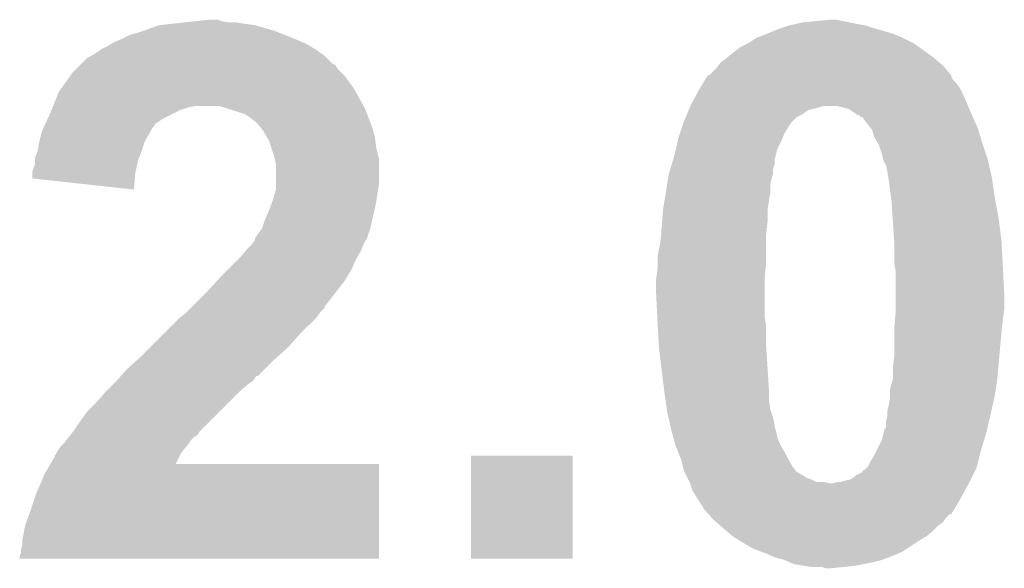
# Model space of a CAD drawing. Extents: x -1.3 to 24.2, y -3.9 to 39.2.
# Tile 19 of 42: x 7.8 to 9.6, y 13 to 14. Entities that reach past the tile are written whole.
import ezdxf

# ---------------------------------------------------------------- set-up
doc = ezdxf.new("R2010")
doc.units = 0
doc.layers.add('DAC_20_CLICK_V100_GTO', color=14, linetype='CONTINUOUS')

msp = doc.modelspace()

# ---------------------------------------------------------------- linework, layer by layer
at = {"layer": 'DAC_20_CLICK_V100_GTO'}
for points in [[(8.171182, 13.95222), (8.194024, 13.954758), (8.216902, 13.95222), (8.209282, 13.954758)], [(8.194024, 13.954758), (8.194042, 13.95476), (8.209282, 13.954758), (8.194042, 13.95476)], [(9.30148, 13.95222), (9.326878, 13.95476), (9.34974, 13.95222), (9.339582, 13.95476)], [(8.074152, 13.93444), (8.102602, 13.9446), (8.313422, 13.93444), (8.277862, 13.9446)], [(8.102602, 13.9446), (8.125462, 13.94714), (8.277862, 13.9446), (8.26008, 13.94714)], [(8.125462, 13.94714), (8.148322, 13.94968), (8.26008, 13.94714), (8.244842, 13.94968)], [(8.148322, 13.94968), (8.171182, 13.95222), (8.229602, 13.94968), (8.216902, 13.95222)], [(9.21258, 13.92936), (9.23036, 13.93698), (9.441182, 13.92936), (9.414512, 13.93698)], [(9.23036, 13.93698), (9.23798, 13.93952), (9.414512, 13.93698), (9.40562, 13.93952)], [(9.23798, 13.93952), (9.253214, 13.944598), (9.40562, 13.93952), (9.390382, 13.944598)], [(9.253214, 13.944598), (9.253222, 13.9446), (9.390382, 13.944598), (9.390372, 13.9446)], [(9.253222, 13.9446), (9.264652, 13.94714), (9.390372, 13.9446), (9.37514, 13.94714)], [(9.264652, 13.94714), (9.276082, 13.94968), (9.37514, 13.94714), (9.36244, 13.94968)], [(9.276082, 13.94968), (9.30148, 13.95222), (9.36244, 13.94968), (9.34974, 13.95222)], [(8.021314, 13.91412), (8.03402, 13.9192), (8.363376, 13.91412), (8.35152, 13.9192)], [(8.03402, 13.9192), (8.049262, 13.926822), (8.35152, 13.9192), (8.332468, 13.926822)], [(8.049262, 13.926822), (8.06704, 13.9319), (8.332468, 13.926822), (8.319772, 13.9319)], [(8.06704, 13.9319), (8.074152, 13.93444), (8.319772, 13.9319), (8.313422, 13.93444)], [(9.177022, 13.911582), (9.192256, 13.92174), (9.47927, 13.911582), (9.45896, 13.92174)], [(9.192256, 13.92174), (9.21258, 13.92936), (9.45896, 13.92174), (9.441182, 13.92936)], [(7.983222, 13.891262), (7.998462, 13.90142), (8.401302, 13.891262), (8.387082, 13.90142)], [(7.998462, 13.90142), (8.008618, 13.9065), (8.387082, 13.90142), (8.378192, 13.9065)], [(8.008618, 13.9065), (8.017082, 13.91158), (8.378192, 13.9065), (8.369302, 13.91158)], [(8.017082, 13.91158), (8.021314, 13.91412), (8.369302, 13.91158), (8.363376, 13.91412)], [(9.139554, 13.88618), (9.161782, 13.903962), (9.51484, 13.88618), (9.489942, 13.903962)], [(9.161782, 13.903962), (9.177014, 13.911578), (9.489942, 13.903962), (9.479276, 13.911578)], [(9.177014, 13.911578), (9.177022, 13.911582), (9.479276, 13.911578), (9.47927, 13.911582)], [(7.96036, 13.87348), (7.973062, 13.88618), (8.420102, 13.87348), (8.407402, 13.88618)], [(7.973062, 13.88618), (7.975606, 13.886186), (8.407402, 13.88618), (8.407396, 13.886186)], [(7.975606, 13.886186), (7.978138, 13.888718), (8.407396, 13.886186), (8.404862, 13.888718)], [(7.978138, 13.888718), (7.978144, 13.888722), (8.404862, 13.888718), (8.404858, 13.888722)], [(7.978144, 13.888722), (7.983222, 13.891262), (8.404858, 13.888722), (8.401302, 13.891262)], [(9.126222, 13.876022), (9.13638, 13.88364), (9.526694, 13.876022), (9.517804, 13.88364)], [(9.13638, 13.88364), (9.139554, 13.88618), (9.517804, 13.88364), (9.51484, 13.88618)], [(7.945122, 13.858242), (7.952744, 13.865864), (8.43534, 13.858242), (8.427722, 13.865864)], [(7.952744, 13.865864), (7.957816, 13.870936), (8.427722, 13.865864), (8.425182, 13.870936)], [(7.957816, 13.870936), (7.960354, 13.873474), (8.425182, 13.870936), (8.422646, 13.873474)], [(7.960354, 13.873474), (7.96036, 13.87348), (8.422646, 13.873474), (8.420102, 13.87348)], [(9.105906, 13.853166), (9.12114, 13.8684), (9.547854, 13.853166), (9.5348, 13.8684)], [(9.12114, 13.8684), (9.122832, 13.87094), (9.5348, 13.8684), (9.532622, 13.87094)], [(9.122832, 13.87094), (9.126222, 13.876022), (9.532622, 13.87094), (9.526694, 13.876022)], [(7.926976, 13.832838), (7.94149, 13.853158), (8.455662, 13.832838), (8.44042, 13.853158)], [(7.94149, 13.853158), (7.945122, 13.858242), (8.44042, 13.853158), (8.43534, 13.858242)], [(9.095744, 13.840458), (9.098798, 13.845544), (9.55548, 13.840458), (9.550402, 13.845544)], [(9.098798, 13.845544), (9.101844, 13.850616), (9.550402, 13.845544), (9.547862, 13.850616)], [(9.101844, 13.850616), (9.10337, 13.853158), (9.547862, 13.850616), (9.54786, 13.853158)], [(9.10337, 13.853158), (9.103372, 13.85316), (9.54786, 13.853158), (9.54786, 13.85316)], [(9.103372, 13.85316), (9.105906, 13.853166), (9.54786, 13.85316), (9.547854, 13.853166)], [(7.919722, 13.822682), (7.926976, 13.832838), (8.461756, 13.822682), (8.455662, 13.832838)], [(9.081192, 13.81506), (9.08812, 13.82776), (9.57072, 13.81506), (9.56437, 13.82776)], [(9.08812, 13.82776), (9.089642, 13.830298), (9.56437, 13.82776), (9.5631, 13.830298)], [(9.089642, 13.830298), (9.095744, 13.840458), (9.5631, 13.830298), (9.55548, 13.840458)], [(7.90956, 13.79728), (7.918704, 13.82014), (8.47575, 13.79728), (8.46328, 13.82014)], [(7.918704, 13.82014), (7.919722, 13.822682), (8.46328, 13.82014), (8.461756, 13.822682)], [(9.07288, 13.799822), (9.081192, 13.81506), (9.577252, 13.799822), (9.57072, 13.81506)], [(7.906512, 13.78966), (7.908542, 13.794738), (8.1407, 13.78966), (8.15594, 13.794738)], [(7.908542, 13.794738), (7.90956, 13.79728), (8.15594, 13.794738), (8.168638, 13.79728)], [(8.2296, 13.7922), (8.211818, 13.79728), (8.47852, 13.7922), (8.47575, 13.79728)], [(8.260084, 13.78204), (8.2296, 13.7922), (8.482428, 13.78204), (8.47852, 13.7922)], [(9.068646, 13.789662), (9.070762, 13.79474), (9.286242, 13.789662), (9.306558, 13.79474)], [(9.070762, 13.79474), (9.07182, 13.79728), (9.306558, 13.79474), (9.314184, 13.79728)], [(9.07182, 13.79728), (9.07288, 13.799822), (9.57834, 13.79728), (9.577252, 13.799822)], [(9.359904, 13.792198), (9.339582, 13.79728), (9.580518, 13.792198), (9.57834, 13.79728)], [(9.375142, 13.78204), (9.359904, 13.792198), (9.584872, 13.78204), (9.580518, 13.792198)], [(7.895096, 13.76425), (7.899788, 13.774418), (8.09498, 13.76425), (8.110218, 13.774418)], [(7.899788, 13.774418), (7.90448, 13.78458), (8.110218, 13.774418), (8.13054, 13.78458)], [(7.90448, 13.78458), (7.906512, 13.78966), (8.13054, 13.78458), (8.1407, 13.78966)], [(8.2677, 13.77696), (8.260084, 13.78204), (8.484382, 13.77696), (8.482428, 13.78204)], [(8.277858, 13.76934), (8.2677, 13.77696), (8.487314, 13.76934), (8.484382, 13.77696)], [(9.06018, 13.769338), (9.063356, 13.776962), (9.258298, 13.769338), (9.265924, 13.776962)], [(9.063356, 13.776962), (9.065472, 13.782042), (9.265924, 13.776962), (9.27608, 13.782042)], [(9.065472, 13.782042), (9.068646, 13.789662), (9.27608, 13.782042), (9.286242, 13.789662)], [(9.380218, 13.7795), (9.375142, 13.78204), (9.58596, 13.7795), (9.584872, 13.78204)], [(9.38022, 13.779498), (9.380218, 13.7795), (9.585962, 13.779498), (9.58596, 13.7795)], [(9.382766, 13.77696), (9.38022, 13.779498), (9.58709, 13.77696), (9.585962, 13.779498)], [(9.385304, 13.776952), (9.382766, 13.77696), (9.587094, 13.776952), (9.58709, 13.77696)], [(9.39292, 13.7668), (9.385304, 13.776952), (9.591606, 13.7668), (9.587094, 13.776952)], [(7.88924, 13.751562), (7.89158, 13.756636), (8.08736, 13.751562), (8.089898, 13.756636)], [(7.89158, 13.756636), (7.893924, 13.761714), (8.089898, 13.756636), (8.094974, 13.761714)], [(7.893924, 13.761714), (7.895096, 13.76425), (8.094974, 13.761714), (8.09498, 13.76425)], [(8.28294, 13.76426), (8.277858, 13.76934), (8.489268, 13.76426), (8.487314, 13.76934)], [(8.287002, 13.759182), (8.28294, 13.76426), (8.49122, 13.759182), (8.489268, 13.76426)], [(8.2931, 13.751554), (8.287002, 13.759182), (8.4934, 13.751554), (8.49122, 13.759182)], [(9.05256, 13.746482), (9.056794, 13.75918), (9.24306, 13.746482), (9.250678, 13.75918)], [(9.056794, 13.75918), (9.059334, 13.766802), (9.250678, 13.75918), (9.255762, 13.766802)], [(9.059334, 13.766802), (9.06018, 13.769338), (9.255762, 13.766802), (9.258298, 13.769338)], [(9.401048, 13.75664), (9.39292, 13.7668), (9.596122, 13.75664), (9.591606, 13.7668)], [(9.40308, 13.754098), (9.401048, 13.75664), (9.596886, 13.754098), (9.596122, 13.75664)], [(7.884794, 13.733784), (7.88797, 13.746482), (8.0772, 13.733784), (8.08482, 13.746482)], [(7.88797, 13.746482), (7.88924, 13.751562), (8.08482, 13.746482), (8.08736, 13.751562)], [(8.298908, 13.741398), (8.2931, 13.751554), (8.4963, 13.741398), (8.4934, 13.751554)], [(8.30326, 13.733782), (8.298908, 13.741398), (8.497254, 13.733782), (8.4963, 13.741398)], [(9.048848, 13.73378), (9.05002, 13.738858), (9.23798, 13.73378), (9.24001, 13.738858)], [(9.05002, 13.738858), (9.05256, 13.746482), (9.24001, 13.738858), (9.24306, 13.746482)], [(9.40816, 13.738858), (9.40308, 13.754098), (9.601456, 13.738858), (9.596886, 13.754098)], [(9.412732, 13.73124), (9.40816, 13.738858), (9.60374, 13.73124), (9.601456, 13.738858)], [(7.882042, 13.71854), (7.88416, 13.73124), (8.07212, 13.71854), (8.076352, 13.73124)], [(7.88416, 13.73124), (7.884794, 13.733784), (8.076352, 13.73124), (8.0772, 13.733784)], [(8.307494, 13.72108), (8.30326, 13.733782), (8.49884, 13.72108), (8.497254, 13.733782)], [(8.313418, 13.7033), (8.307494, 13.72108), (8.503286, 13.7033), (8.49884, 13.72108)], [(9.04533, 13.718542), (9.048848, 13.73378), (9.23036, 13.718542), (9.23798, 13.73378)], [(9.41578, 13.72616), (9.412732, 13.73124), (9.605434, 13.72616), (9.60374, 13.73124)], [(9.420858, 13.71092), (9.41578, 13.72616), (9.610512, 13.71092), (9.605434, 13.72616)], [(7.87654, 13.698218), (7.876542, 13.703304), (8.0645, 13.698218), (8.066406, 13.703304)], [(7.876542, 13.703304), (7.88162, 13.716002), (8.066406, 13.703304), (8.071168, 13.716002)], [(7.88162, 13.716002), (7.882042, 13.71854), (8.071168, 13.716002), (8.07212, 13.71854)], [(8.313928, 13.700758), (8.313418, 13.7033), (8.50392, 13.700758), (8.503286, 13.7033)], [(9.040054, 13.698222), (9.0424, 13.70584), (9.22528, 13.698222), (9.227184, 13.70584)], [(9.0424, 13.70584), (9.04533, 13.718542), (9.227184, 13.70584), (9.23036, 13.718542)], [(9.4234, 13.700762), (9.420858, 13.71092), (9.613898, 13.700762), (9.610512, 13.71092)], [(7.871462, 13.677904), (7.87654, 13.690604), (8.059984, 13.677904), (8.062808, 13.690604)], [(7.87654, 13.690604), (7.87654, 13.698218), (8.062808, 13.690604), (8.0645, 13.698218)], [(8.31596, 13.690602), (8.313928, 13.700758), (8.50392, 13.690602), (8.50392, 13.700758)], [(8.31596, 13.655038), (8.31596, 13.690602), (8.50392, 13.655038), (8.50392, 13.690602)], [(9.035366, 13.682982), (9.03771, 13.690604), (9.222742, 13.682982), (9.22528, 13.690604)], [(9.03771, 13.690604), (9.040054, 13.698222), (9.22528, 13.690604), (9.22528, 13.698222)], [(9.423402, 13.70076), (9.4234, 13.700762), (9.613898, 13.70076), (9.613898, 13.700762)], [(9.425944, 13.693138), (9.423402, 13.70076), (9.615658, 13.693138), (9.613898, 13.70076)], [(9.428482, 13.690596), (9.425944, 13.693138), (9.616246, 13.690596), (9.615658, 13.693138)], [(9.43102, 13.6779), (9.428482, 13.690596), (9.619176, 13.6779), (9.616246, 13.690596)], [(7.87146, 13.675358), (7.871462, 13.677904), (8.05942, 13.675358), (8.059984, 13.677904)], [(7.87146, 13.665224), (7.87146, 13.675358), (8.058566, 13.665224), (8.05942, 13.675358)], [(9.029504, 13.655042), (9.03224, 13.672822), (9.21766, 13.655042), (9.222104, 13.672822)], [(9.03224, 13.672822), (9.03302, 13.675362), (9.222104, 13.672822), (9.22274, 13.675362)], [(9.03302, 13.675362), (9.035366, 13.682982), (9.22274, 13.675362), (9.222742, 13.682982)], [(9.432714, 13.66774), (9.43102, 13.6779), (9.62152, 13.66774), (9.619176, 13.6779)], [(9.43356, 13.66266), (9.432714, 13.66774), (9.622246, 13.66266), (9.62152, 13.66774)], [(8.056854, 13.644882), (7.87146, 13.665224), (8.056854, 13.644882), (8.058566, 13.665224)], [(8.31596, 13.644882), (8.31596, 13.655038), (8.502226, 13.644882), (8.50392, 13.655038)], [(9.02716, 13.639802), (9.029504, 13.655042), (9.21766, 13.639802), (9.21766, 13.655042)], [(9.4361, 13.64234), (9.43356, 13.66266), (9.62515, 13.64234), (9.622246, 13.66266)], [(8.310878, 13.627098), (8.314506, 13.6398), (8.499564, 13.627098), (8.50138, 13.6398)], [(8.314506, 13.6398), (8.31596, 13.644882), (8.50138, 13.6398), (8.502226, 13.644882)], [(9.02462, 13.62456), (9.02716, 13.6398), (9.21512, 13.62456), (9.217658, 13.6398)], [(9.02716, 13.6398), (9.02716, 13.639802), (9.217658, 13.6398), (9.21766, 13.639802)], [(9.437552, 13.63218), (9.4361, 13.64234), (9.6266, 13.63218), (9.62515, 13.64234)], [(9.43864, 13.62456), (9.437552, 13.63218), (9.62803, 13.62456), (9.6266, 13.63218)], [(8.30326, 13.60678), (8.308974, 13.622022), (8.495452, 13.60678), (8.49884, 13.622022)], [(8.308974, 13.622022), (8.310878, 13.627098), (8.49884, 13.622022), (8.499564, 13.627098)], [(9.02208, 13.60932), (9.02462, 13.62456), (9.212942, 13.60932), (9.21512, 13.62456)], [(9.440842, 13.59154), (9.43864, 13.62456), (9.63422, 13.59154), (9.62803, 13.62456)], [(8.29564, 13.588998), (8.30326, 13.60678), (8.4915, 13.588998), (8.495452, 13.60678)], [(9.02032, 13.586462), (9.021884, 13.60678), (9.21258, 13.586462), (9.21258, 13.60678)], [(9.021884, 13.60678), (9.02208, 13.60932), (9.21258, 13.60678), (9.212942, 13.60932)], [(8.29056, 13.573758), (8.291406, 13.5763), (8.48783, 13.573758), (8.488678, 13.5763)], [(8.291406, 13.5763), (8.29564, 13.588998), (8.488678, 13.5763), (8.4915, 13.588998)], [(9.018384, 13.5636), (9.01954, 13.5763), (9.21004, 13.5636), (9.21145, 13.5763)], [(9.01954, 13.5763), (9.02032, 13.586462), (9.21145, 13.5763), (9.21258, 13.586462)], [(9.443552, 13.5509), (9.440842, 13.59154), (9.6393, 13.5509), (9.63422, 13.59154)], [(8.277864, 13.555986), (8.28294, 13.5636), (8.481904, 13.555986), (8.484442, 13.5636)], [(8.28294, 13.5636), (8.29056, 13.573758), (8.484442, 13.5636), (8.48783, 13.573758)], [(9.017, 13.54836), (9.018384, 13.5636), (9.21004, 13.54836), (9.21004, 13.5636)], [(8.26262, 13.53566), (8.27278, 13.54582), (8.471916, 13.53566), (8.47598, 13.54582)], [(8.27278, 13.54582), (8.276164, 13.550896), (8.47598, 13.54582), (8.478518, 13.550896)], [(8.276164, 13.550896), (8.27786, 13.55344), (8.478518, 13.550896), (8.481054, 13.55344)], [(8.27786, 13.553442), (8.277864, 13.555986), (8.481056, 13.553442), (8.481904, 13.555986)], [(8.27786, 13.55344), (8.27786, 13.553442), (8.481054, 13.55344), (8.481056, 13.553442)], [(9.01192, 13.522962), (9.017, 13.54836), (9.21004, 13.522962), (9.21004, 13.54836)], [(9.44372, 13.548362), (9.443552, 13.5509), (9.639434, 13.548362), (9.6393, 13.5509)], [(9.44372, 13.510258), (9.44372, 13.548362), (9.64144, 13.510258), (9.639434, 13.548362)], [(8.24484, 13.51534), (8.252462, 13.522962), (8.46074, 13.51534), (8.465094, 13.522962)], [(8.252462, 13.522962), (8.260586, 13.533118), (8.465094, 13.522962), (8.4709, 13.533118)], [(8.260586, 13.533118), (8.26262, 13.53566), (8.4709, 13.533118), (8.471916, 13.53566)], [(9.01192, 13.512798), (9.01192, 13.522962), (9.21004, 13.512798), (9.21004, 13.522962)], [(8.22706, 13.49756), (8.24484, 13.51534), (8.453118, 13.49756), (8.46074, 13.51534)], [(9.01192, 13.500102), (9.01192, 13.512798), (9.208884, 13.500102), (9.21004, 13.512798)], [(9.44499, 13.50264), (9.44372, 13.510258), (9.64184, 13.50264), (9.64144, 13.510258)], [(8.21436, 13.48486), (8.22706, 13.49756), (8.44518, 13.48486), (8.453118, 13.49756)], [(9.009742, 13.48486), (9.01192, 13.500102), (9.2075, 13.48486), (9.208884, 13.500102)], [(9.44626, 13.495018), (9.44499, 13.50264), (9.642222, 13.495018), (9.64184, 13.50264)], [(9.44626, 13.45184), (9.44626, 13.495018), (9.64438, 13.45184), (9.642222, 13.495018)], [(8.18896, 13.45692), (8.207432, 13.47724), (8.424614, 13.45692), (8.44042, 13.47724)], [(8.207432, 13.47724), (8.21436, 13.48486), (8.44042, 13.47724), (8.44518, 13.48486)], [(9.00938, 13.48232), (9.009742, 13.48486), (9.2075, 13.48232), (9.2075, 13.48486)], [(9.00938, 13.45438), (9.00938, 13.48232), (9.2075, 13.45438), (9.2075, 13.48232)], [(8.16356, 13.43152), (8.18896, 13.45692), (8.40486, 13.43152), (8.424614, 13.45692)], [(9.01154, 13.411202), (9.00938, 13.45438), (9.2075, 13.411202), (9.2075, 13.45438)], [(9.44626, 13.42644), (9.44626, 13.45184), (9.64438, 13.42644), (9.64438, 13.45184)], [(8.140702, 13.411202), (8.153396, 13.421358), (8.389618, 13.411202), (8.39724, 13.421358)], [(8.153396, 13.421358), (8.1534, 13.42136), (8.39724, 13.421358), (8.39724, 13.42136)], [(8.1534, 13.42136), (8.161014, 13.428974), (8.39724, 13.42136), (8.404854, 13.428974)], [(8.161014, 13.428974), (8.16356, 13.43152), (8.404854, 13.428974), (8.40486, 13.43152)], [(9.445104, 13.40866), (9.44626, 13.42136), (9.64184, 13.40866), (9.643654, 13.42136)], [(9.44626, 13.42136), (9.44626, 13.42644), (9.643654, 13.42136), (9.64438, 13.42644)], [(8.11022, 13.38072), (8.1407, 13.4112), (8.35914, 13.38072), (8.389618, 13.4112)], [(8.1407, 13.4112), (8.140702, 13.411202), (8.389618, 13.4112), (8.389618, 13.411202)], [(9.01192, 13.40358), (9.01154, 13.411202), (9.208772, 13.40358), (9.2075, 13.411202)], [(9.012344, 13.395962), (9.01192, 13.40358), (9.21004, 13.395962), (9.208772, 13.40358)], [(9.44372, 13.393422), (9.445104, 13.40866), (9.640146, 13.393422), (9.64184, 13.40866)], [(8.08736, 13.35786), (8.11022, 13.38072), (8.33882, 13.35786), (8.35914, 13.38072)], [(9.01446, 13.35786), (9.012344, 13.395962), (9.21004, 13.35786), (9.21004, 13.395962)], [(9.44372, 13.3858), (9.44372, 13.393422), (9.6393, 13.3858), (9.640146, 13.393422)], [(9.44372, 13.34262), (9.44372, 13.3858), (9.635374, 13.34262), (9.6393, 13.3858)], [(8.06958, 13.34008), (8.08736, 13.35786), (8.319064, 13.34008), (8.33882, 13.35786)], [(9.014462, 13.357858), (9.01446, 13.35786), (9.21004, 13.357858), (9.21004, 13.35786)], [(9.018944, 13.31976), (9.014462, 13.357858), (9.21258, 13.31976), (9.21004, 13.357858)], [(8.04418, 13.31722), (8.063934, 13.335), (8.295638, 13.31722), (8.31342, 13.335)], [(8.063934, 13.335), (8.06958, 13.34008), (8.31342, 13.335), (8.319064, 13.34008)], [(9.44118, 13.319758), (9.442308, 13.32992), (9.633372, 13.319758), (9.63422, 13.32992)], [(9.442308, 13.32992), (9.44372, 13.34262), (9.63422, 13.32992), (9.635374, 13.34262)], [(8.03289, 13.30452), (8.04418, 13.31722), (8.282938, 13.30452), (8.295638, 13.31722)], [(9.01954, 13.31468), (9.018944, 13.31976), (9.212898, 13.31468), (9.21258, 13.31976)], [(9.023986, 13.27912), (9.01954, 13.31468), (9.21512, 13.27912), (9.212898, 13.31468)], [(9.44118, 13.29944), (9.44118, 13.319758), (9.63168, 13.29944), (9.633372, 13.319758)], [(8.00862, 13.279122), (8.021318, 13.29182), (8.252462, 13.279122), (8.2677, 13.29182)], [(8.021318, 13.29182), (8.02386, 13.29436), (8.2677, 13.29182), (8.271504, 13.29436)], [(8.02386, 13.29436), (8.02612, 13.296904), (8.271504, 13.29436), (8.275316, 13.296904)], [(8.02612, 13.296904), (8.030628, 13.301976), (8.275316, 13.296904), (8.277858, 13.301976)], [(8.030628, 13.301976), (8.032884, 13.304514), (8.277858, 13.301976), (8.280394, 13.304514)], [(8.032884, 13.304514), (8.03289, 13.30452), (8.280394, 13.304514), (8.282938, 13.30452)], [(9.4361, 13.281658), (9.44118, 13.299436), (9.628944, 13.281658), (9.631678, 13.299436)], [(9.44118, 13.299436), (9.44118, 13.29944), (9.631678, 13.299436), (9.63168, 13.29944)], [(7.98576, 13.25372), (8.003538, 13.27404), (8.22706, 13.25372), (8.24738, 13.27404)], [(8.003538, 13.27404), (8.00862, 13.279122), (8.24738, 13.27404), (8.252462, 13.279122)], [(9.02462, 13.27404), (9.023986, 13.27912), (9.21512, 13.27404), (9.21512, 13.27912)], [(9.026434, 13.261342), (9.02462, 13.27404), (9.21512, 13.261342), (9.21512, 13.27404)], [(9.4361, 13.26642), (9.4361, 13.281658), (9.6266, 13.26642), (9.628944, 13.281658)], [(7.970522, 13.238482), (7.98576, 13.25372), (8.211822, 13.238482), (8.22706, 13.25372)], [(9.028974, 13.243562), (9.026434, 13.261342), (9.21766, 13.243562), (9.21512, 13.261342)], [(9.43356, 13.25118), (9.4361, 13.266418), (9.623082, 13.25118), (9.626598, 13.266418)], [(9.4361, 13.266418), (9.4361, 13.26642), (9.626598, 13.266418), (9.6266, 13.26642)], [(7.95782, 13.2207), (7.970522, 13.238482), (8.19404, 13.2207), (8.211822, 13.238482)], [(9.0297, 13.23848), (9.028974, 13.243562), (9.219354, 13.23848), (9.21766, 13.243562)], [(9.032046, 13.22832), (9.0297, 13.23848), (9.222738, 13.22832), (9.219354, 13.23848)], [(9.43102, 13.241018), (9.43356, 13.25118), (9.620736, 13.241018), (9.623082, 13.25118)], [(9.43102, 13.230858), (9.43102, 13.241018), (9.618392, 13.230858), (9.620736, 13.241018)], [(7.94766, 13.20546), (7.95782, 13.2207), (8.1788, 13.20546), (8.19404, 13.2207)], [(9.034976, 13.215622), (9.032046, 13.22832), (9.22528, 13.215622), (9.222738, 13.22832)], [(9.428474, 13.210534), (9.42848, 13.220698), (9.613702, 13.210534), (9.616048, 13.220698)], [(9.42848, 13.220698), (9.43102, 13.230858), (9.616048, 13.220698), (9.618392, 13.230858)], [(7.939532, 13.1953), (7.945628, 13.20292), (8.17117, 13.1953), (8.17626, 13.20292)], [(7.945628, 13.20292), (7.94766, 13.20546), (8.17626, 13.20292), (8.1788, 13.20546)], [(9.035562, 13.213084), (9.034976, 13.215622), (9.22528, 13.213084), (9.22528, 13.215622)], [(9.03732, 13.20546), (9.035562, 13.213084), (9.227818, 13.20546), (9.22528, 13.213084)], [(9.040784, 13.192762), (9.03732, 13.20546), (9.23036, 13.192762), (9.227818, 13.20546)], [(9.42086, 13.187678), (9.424034, 13.200382), (9.60745, 13.187678), (9.61136, 13.200382)], [(9.424034, 13.200382), (9.425938, 13.207994), (9.61136, 13.200382), (9.613116, 13.207994)], [(9.425938, 13.207994), (9.428474, 13.210534), (9.613116, 13.207994), (9.613702, 13.210534)], [(7.927338, 13.18006), (7.92988, 13.182602), (8.15594, 13.18006), (8.157634, 13.182602)], [(7.92988, 13.182602), (7.933688, 13.18768), (8.157634, 13.182602), (8.16102, 13.18768)], [(7.933688, 13.18768), (7.9375, 13.19276), (8.16102, 13.18768), (8.1661, 13.19276)], [(7.9375, 13.19276), (7.939526, 13.195294), (8.1661, 13.19276), (8.168634, 13.195294)], [(7.939526, 13.195294), (7.939532, 13.1953), (8.168634, 13.195294), (8.17117, 13.1953)], [(9.044246, 13.180058), (9.040784, 13.192762), (9.23544, 13.180058), (9.23036, 13.192762)], [(9.410698, 13.16736), (9.42086, 13.187678), (9.6012, 13.16736), (9.60745, 13.187678)], [(7.914642, 13.162284), (7.915908, 13.164816), (8.141976, 13.162284), (8.143238, 13.164816)], [(7.915908, 13.164816), (7.917182, 13.167362), (8.143238, 13.164816), (8.145358, 13.167362)], [(7.917182, 13.167362), (7.922262, 13.174982), (8.145358, 13.167362), (8.151708, 13.174982)], [(7.922262, 13.174982), (7.927338, 13.18006), (8.151708, 13.174982), (8.15594, 13.18006)], [(9.044938, 13.17752), (9.044246, 13.180058), (9.236964, 13.17752), (9.23544, 13.180058)], [(9.049004, 13.167358), (9.044938, 13.17752), (9.24306, 13.167358), (9.236964, 13.17752)], [(9.055098, 13.152122), (9.049004, 13.167358), (9.25068, 13.152122), (9.24306, 13.167358)], [(9.405618, 13.157198), (9.410698, 13.16736), (9.598658, 13.157198), (9.6012, 13.16736)], [(7.90469, 13.1445), (7.9121, 13.1572), (8.133124, 13.1445), (8.139446, 13.1572)], [(7.9121, 13.1572), (7.912106, 13.159746), (8.139446, 13.1572), (8.140712, 13.159746)], [(7.912106, 13.159746), (7.914642, 13.162284), (8.140712, 13.159746), (8.141976, 13.162284)], [(8.67156, 12.971806), (8.671584, 13.159714), (8.856954, 12.971806), (8.85698, 13.159714)], [(8.671584, 13.159714), (8.671586, 13.15974), (8.85698, 13.159714), (8.671586, 13.15974)], [(9.0551, 13.15212), (9.055098, 13.152122), (9.25068, 13.15212), (9.25068, 13.152122)], [(9.058274, 13.139422), (9.0551, 13.15212), (9.258298, 13.139422), (9.25068, 13.15212)], [(9.395458, 13.13942), (9.40054, 13.149578), (9.594214, 13.13942), (9.596754, 13.149578)], [(9.40054, 13.149578), (9.405618, 13.157198), (9.596754, 13.149578), (9.598658, 13.157198)], [(7.89432, 13.12672), (7.904676, 13.144474), (8.503916, 13.12672), (8.50392, 13.144474)], [(7.904676, 13.144474), (7.90469, 13.1445), (8.50392, 13.144474), (8.133124, 13.1445)], [(9.060178, 13.131802), (9.058274, 13.139422), (9.264016, 13.131802), (9.258298, 13.139422)], [(9.061446, 13.129268), (9.060178, 13.131802), (9.265916, 13.129268), (9.264016, 13.131802)], [(9.06145, 13.12926), (9.061446, 13.129268), (9.268454, 13.12926), (9.265916, 13.129268)], [(9.06272, 13.126722), (9.06145, 13.12926), (9.271, 13.126722), (9.268454, 13.12926)], [(9.37514, 13.124178), (9.385286, 13.129254), (9.587228, 13.124178), (9.589766, 13.129254)], [(9.385286, 13.129254), (9.3853, 13.131786), (9.589766, 13.129254), (9.591032, 13.131786)], [(9.3853, 13.131786), (9.390376, 13.134338), (9.591032, 13.131786), (9.592308, 13.134338)], [(9.390376, 13.134338), (9.392916, 13.136878), (9.592308, 13.134338), (9.59358, 13.136878)], [(9.392916, 13.136878), (9.395458, 13.13942), (9.59358, 13.136878), (9.594214, 13.13942)], [(7.87908, 13.091158), (7.89432, 13.12672), (8.50391, 13.091158), (8.503916, 13.12672)], [(9.06399, 13.12418), (9.06272, 13.126722), (9.276078, 13.12418), (9.271, 13.126722)], [(9.06653, 13.119102), (9.06399, 13.12418), (9.283696, 13.119102), (9.276078, 13.12418)], [(9.0678, 13.11656), (9.06653, 13.119102), (9.291318, 13.11656), (9.283696, 13.119102)], [(9.07034, 13.111482), (9.0678, 13.11656), (9.301476, 13.111482), (9.291318, 13.11656)], [(9.07034, 13.11148), (9.07034, 13.111482), (9.314178, 13.11148), (9.301476, 13.111482)], [(9.071188, 13.10894), (9.07034, 13.11148), (9.326878, 13.10894), (9.314178, 13.11148)], [(9.331956, 13.10894), (9.339578, 13.111478), (9.57961, 13.10894), (9.580878, 13.111478)], [(9.339578, 13.111478), (9.344658, 13.11148), (9.580878, 13.111478), (9.58088, 13.11148)], [(9.344658, 13.11148), (9.364978, 13.116558), (9.58088, 13.11148), (9.583418, 13.116558)], [(9.364978, 13.116558), (9.37514, 13.124178), (9.583418, 13.116558), (9.587228, 13.124178)], [(9.072034, 13.1064), (9.071188, 13.10894), (9.57834, 13.1064), (9.57961, 13.10894)], [(9.07542, 13.096236), (9.072034, 13.1064), (9.572796, 13.096236), (9.57834, 13.1064)], [(9.08304, 13.083538), (9.07542, 13.096236), (9.565868, 13.083538), (9.572796, 13.096236)], [(7.86892, 13.06068), (7.87908, 13.091158), (8.503906, 13.06068), (8.50391, 13.091158)], [(9.086426, 13.07846), (9.08304, 13.083538), (9.5631, 13.07846), (9.565868, 13.083538)], [(9.093198, 13.068302), (9.086426, 13.07846), (9.557, 13.068302), (9.5631, 13.07846)], [(7.858762, 13.03274), (7.86892, 13.06068), (8.503902, 13.03274), (8.503906, 13.06068)], [(9.095738, 13.063224), (9.093198, 13.068302), (9.55395, 13.063224), (9.557, 13.068302)], [(9.10463, 13.05306), (9.095738, 13.063224), (9.547848, 13.05306), (9.55395, 13.063224)], [(9.104636, 13.053054), (9.10463, 13.05306), (9.545314, 13.053054), (9.547848, 13.05306)], [(9.111296, 13.04544), (9.104636, 13.053054), (9.5377, 13.04544), (9.545314, 13.053054)], [(9.113518, 13.0429), (9.111296, 13.04544), (9.536006, 13.0429), (9.5377, 13.04544)], [(9.119448, 13.037818), (9.113518, 13.0429), (9.532618, 13.037818), (9.536006, 13.0429)], [(9.125374, 13.032738), (9.119448, 13.037818), (9.524998, 13.032738), (9.532618, 13.037818)], [(7.85368, 13.007342), (7.858762, 13.03274), (8.503898, 13.007342), (8.503902, 13.03274)], [(9.137228, 13.022578), (9.125374, 13.032738), (9.514838, 13.022578), (9.524998, 13.032738)], [(9.149078, 13.01242), (9.137228, 13.022578), (9.50214, 13.01242), (9.514838, 13.022578)], [(7.85368, 12.997184), (7.85368, 13.007342), (8.503896, 12.997184), (8.503898, 13.007342)], [(9.149082, 13.012418), (9.149078, 13.01242), (9.502138, 13.012418), (9.50214, 13.01242)], [(9.161268, 13.004802), (9.149082, 13.012418), (9.48944, 13.004802), (9.502138, 13.012418)], [(9.1694, 12.99972), (9.161268, 13.004802), (9.481818, 12.99972), (9.48944, 13.004802)], [(7.85114, 12.981944), (7.851142, 12.989562), (8.503894, 12.981944), (8.503896, 12.989562)], [(7.851142, 12.989562), (7.85368, 12.997184), (8.503896, 12.989562), (8.503896, 12.997184)], [(9.187178, 12.98956), (9.1694, 12.99972), (9.466582, 12.98956), (9.481818, 12.99972)], [(9.200726, 12.98448), (9.187178, 12.98956), (9.458964, 12.98448), (9.466582, 12.98956)], [(9.2075, 12.98194), (9.200726, 12.98448), (9.453036, 12.98194), (9.458964, 12.98448)], [(7.8486, 12.971806), (7.848602, 12.976864), (8.503894, 12.971806), (8.503894, 12.976864)], [(8.503894, 12.97178), (7.8486, 12.971806), (8.503894, 12.97178), (8.503894, 12.971806)], [(7.848602, 12.976864), (7.85114, 12.981944), (8.503894, 12.976864), (8.503894, 12.981944)], [(8.856954, 12.97178), (8.67156, 12.971806), (8.856954, 12.97178), (8.856954, 12.971806)], [(9.219352, 12.97686), (9.2075, 12.98194), (9.44118, 12.97686), (9.453036, 12.98194)], [(9.225278, 12.97432), (9.219352, 12.97686), (9.434406, 12.97432), (9.44118, 12.97686)], [(9.24306, 12.969242), (9.225278, 12.97432), (9.420862, 12.969242), (9.434406, 12.97432)], [(9.243066, 12.96924), (9.24306, 12.969242), (9.420858, 12.96924), (9.420862, 12.969242)], [(9.254918, 12.96416), (9.243066, 12.96924), (9.40054, 12.96416), (9.420858, 12.96924)], [(9.260838, 12.961622), (9.254918, 12.96416), (9.38785, 12.961622), (9.40054, 12.96416)], [(9.276084, 12.95908), (9.260838, 12.961622), (9.37514, 12.95908), (9.38785, 12.961622)], [(9.291318, 12.95654), (9.276084, 12.95908), (9.35228, 12.95654), (9.37514, 12.95908)], [(9.319258, 12.954002), (9.311636, 12.95654), (9.3269, 12.954002), (9.35228, 12.95654)], [(9.326882, 12.954), (9.319258, 12.954002), (9.326882, 12.954), (9.3269, 12.954002)]]:
    msp.add_solid(points, dxfattribs=at)

doc.saveas('drawing.dxf')
